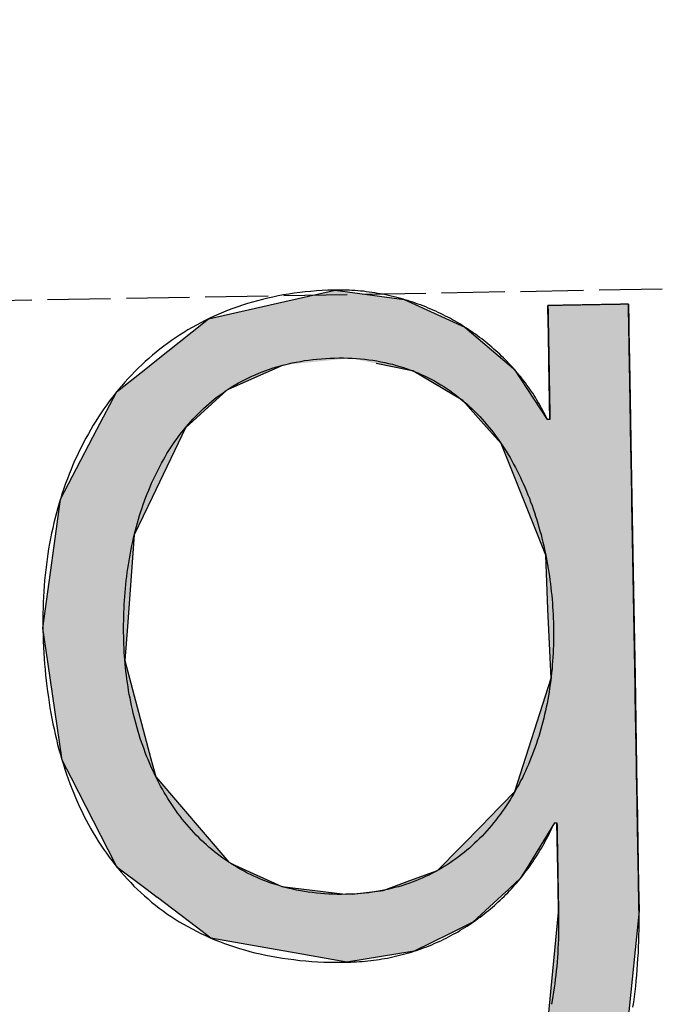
# Model space of a CAD drawing. Extents: x 1073 to 6773, y 5641 to 11966.
# Tile 26 of 58: x 3579 to 3629, y 8061 to 8139. Entities that reach past the tile are written whole.
import ezdxf

# ---------------------------------------------------------------- set-up
doc = ezdxf.new("R2010")
doc.units = 0
doc.linetypes.add('GEN3', pattern=[6.25, 5, -1.25])
doc.layers.get('0').update_dxf_attribs({"linetype": 'CONTINUOUS'})
doc.layers.add('3', color=6, linetype='GEN3')
doc.layers.add('LOGO', color=7, linetype='CONTINUOUS')

# ---------------------------------------------------------------- blocks, each defined once
blk = doc.blocks.new('*U30')
at = {"layer": 'LOGO', "color": 30, "linetype": 'CONTINUOUS'}
for p, q in [((70.736, 7.654), (71.316, 7.774)), ((71.316, 7.774), (72.103, 7.654)), ((69.862, 7.472), (70.736, 7.654)), ((72.103, 7.654), (72.485, 7.472)), ((73.747, 7.351), (73.747, 7.555)), ((74.669, 7.555), (74.669, 7.351)), ((69.672, 7.326), (69.862, 7.472)), ((72.485, 7.472), (72.791, 7.326)), ((69.239, 6.993), (69.672, 7.326)), ((72.791, 7.326), (73.169, 6.993)), ((73.747, 7.256), (73.747, 7.351)), ((74.669, 7.351), (74.669, 7.256)), ((73.747, 6.903), (73.747, 7.256)), ((74.669, 7.256), (74.669, 6.903)), ((69.153, 6.928), (69.239, 6.993)), ((73.169, 6.993), (73.244, 6.928)), ((68.806, 6.661), (69.153, 6.928)), ((70.704, 6.928), (70.07, 6.661)), ((72.161, 6.842), (71.772, 6.928)), ((73.244, 6.928), (73.342, 6.842)), ((73.747, 6.47), (73.747, 6.903)), ((74.669, 6.903), (74.669, 6.47)), ((72.187, 6.836), (72.161, 6.842)), ((72.754, 6.486), (72.187, 6.836)), ((73.342, 6.842), (73.346, 6.836)), ((73.346, 6.836), (73.568, 6.486)), ((68.562, 6.23), (68.792, 6.651)), ((68.792, 6.651), (68.806, 6.661)), ((70.058, 6.651), (69.574, 6.23)), ((70.07, 6.661), (70.058, 6.651)), ((72.956, 6.252), (72.754, 6.486)), ((73.568, 6.486), (73.717, 6.252)), ((73.747, 6.455), (73.747, 6.47)), ((73.747, 6.252), (73.747, 6.455)), ((74.669, 6.47), (74.669, 6.455)), ((74.669, 6.455), (74.669, 6.252)), ((68.131, 5.44), (68.562, 6.23)), ((69.574, 6.23), (69.18, 5.44)), ((73.185, 5.986), (72.956, 6.252)), ((74.669, 6.252), (74.669, 5.986)), ((73.672, 4.703), (73.185, 5.986)), ((74.669, 5.986), (74.669, 4.703)), ((68.065, 5.015), (68.131, 5.44)), ((69.18, 5.44), (68.969, 5.015)), ((67.904, 3.968), (68.065, 5.015)), ((68.969, 5.015), (68.872, 3.968)), ((73.687, 4.085), (73.672, 4.703)), ((74.669, 4.703), (74.669, 4.085)), ((73.708, 3.295), (73.687, 4.085)), ((74.669, 4.085), (74.669, 3.295)), ((67.954, 3.58), (67.904, 3.968)), ((68.872, 3.968), (68.836, 3.58)), ((68.098, 2.453), (67.954, 3.58)), ((68.836, 3.58), (69.115, 2.453)), ((73.273, 2.006), (73.708, 3.295)), ((74.669, 3.295), (74.669, 2.006)), ((68.2, 2.246), (68.098, 2.453)), ((69.115, 2.453), (69.167, 2.246)), ((68.688, 1.253), (68.2, 2.246)), ((69.167, 2.246), (69.986, 1.253)), ((72.961, 1.699), (73.273, 2.006)), ((74.669, 2.006), (74.669, 1.699)), ((72.901, 1.639), (72.961, 1.699)), ((74.669, 1.699), (74.669, 1.639)), ((72.369, 1.116), (72.901, 1.639)), ((73.717, 1.639), (73.384, 1.116)), ((73.747, 0.913), (73.747, 1.639)), ((74.669, 1.639), (74.669, 0.913)), ((68.704, 1.22), (68.688, 1.253)), ((69.986, 1.253), (70.054, 1.22)), ((69.029, 0.966), (68.704, 1.22)), ((70.054, 1.22), (70.586, 0.966)), ((72.054, 1.008), (72.369, 1.116)), ((73.384, 1.116), (73.315, 1.008)), ((69.159, 0.865), (69.029, 0.966)), ((70.586, 0.966), (71.308, 0.865)), ((71.39, 0.865), (71.744, 0.901)), ((71.744, 0.901), (72.054, 1.008)), ((73.195, 0.901), (73.154, 0.865)), ((73.315, 1.008), (73.195, 0.901)), ((73.747, 0.615), (73.747, 0.913)), ((74.669, 0.913), (74.669, 0.615)), ((69.16, 0.864), (69.159, 0.865)), ((69.602, 0.518), (69.16, 0.864)), ((73.153, 0.864), (72.764, 0.518)), ((73.154, 0.865), (73.153, 0.864)), ((73.606, -0.61), (73.747, 0.615)), ((74.669, 0.615), (74.522, -0.61)), ((69.764, 0.391), (69.602, 0.518)), ((72.764, 0.518), (72.494, 0.391)), ((70.739, 0.2), (69.764, 0.391)), ((72.494, 0.391), (72.088, 0.2)), ((71.316, 0.087), (70.739, 0.2)), ((72.088, 0.2), (71.316, 0.087)), ((73.462, -0.904), (73.606, -0.61)), ((74.522, -0.61), (74.486, -0.904)), ((68.409, -1.438), (68.183, -0.733)), ((69.105, -0.733), (69.393, -1.438)), ((73.168, -1.505), (73.462, -0.904)), ((74.486, -0.904), (74.186, -1.505)), ((68.516, -1.769), (68.409, -1.438)), ((69.393, -1.438), (69.755, -1.769)), ((72.422, -2.047), (73.168, -1.505)), ((74.186, -1.505), (73.915, -2.047)), ((68.652, -1.904), (68.516, -1.769)), ((69.755, -1.769), (69.903, -1.904)), ((68.992, -2.24), (68.652, -1.904)), ((69.903, -1.904), (71.316, -2.24)), ((71.316, -2.24), (72.412, -2.054)), ((72.412, -2.054), (72.422, -2.047)), ((73.904, -2.054), (73.636, -2.24)), ((73.915, -2.047), (73.904, -2.054)), ((69.233, -2.479), (68.992, -2.24)), ((73.636, -2.24), (73.295, -2.479)), ((69.922, -2.766), (69.233, -2.479)), ((73.295, -2.479), (72.881, -2.766)), ((70.208, -2.886), (69.922, -2.766)), ((72.881, -2.766), (72.131, -2.886)), ((71.316, -3.017), (70.208, -2.886)), ((72.131, -2.886), (71.316, -3.017))]:
    blk.add_line(p, q, dxfattribs=at)
at = {"layer": 'LOGO', "color": 30, "linetype": 'CONTINUOUS', "extrusion": (0, 0, -1)}
for points in [[(-71.316, 7.774), (-72.103, 7.654), (-70.736, 7.654)], [(-70.736, 7.654), (-72.485, 7.472), (-69.862, 7.472)], [(-70.736, 7.654), (-72.103, 7.654), (-72.485, 7.472)], [(-73.747, 7.555), (-74.669, 7.351), (-73.747, 7.351)], [(-73.747, 7.555), (-74.669, 7.555), (-74.669, 7.351)], [(-69.862, 7.472), (-72.791, 7.326), (-69.672, 7.326)], [(-69.862, 7.472), (-72.485, 7.472), (-72.791, 7.326)], [(-69.672, 7.326), (-73.169, 6.993), (-69.239, 6.993)], [(-69.672, 7.326), (-72.791, 7.326), (-73.169, 6.993)], [(-73.747, 7.351), (-74.669, 7.256), (-73.747, 7.256)], [(-73.747, 7.351), (-74.669, 7.351), (-74.669, 7.256)], [(-73.747, 7.256), (-74.669, 6.903), (-73.747, 6.903)], [(-73.747, 7.256), (-74.669, 7.256), (-74.669, 6.903)], [(-69.239, 6.993), (-70.704, 6.928), (-69.153, 6.928)], [(-69.239, 6.993), (-71.476, 6.993), (-70.704, 6.928)], [(-71.476, 6.993), (-73.244, 6.928), (-71.772, 6.928)], [(-71.476, 6.993), (-73.169, 6.993), (-73.244, 6.928)], [(-69.153, 6.928), (-70.07, 6.661), (-68.806, 6.661)], [(-69.153, 6.928), (-70.704, 6.928), (-70.07, 6.661)], [(-71.772, 6.928), (-73.342, 6.842), (-72.161, 6.842)], [(-71.772, 6.928), (-73.244, 6.928), (-73.342, 6.842)], [(-73.747, 6.903), (-74.669, 6.47), (-73.747, 6.47)], [(-73.747, 6.903), (-74.669, 6.903), (-74.669, 6.47)], [(-72.161, 6.842), (-73.346, 6.836), (-72.187, 6.836)], [(-72.161, 6.842), (-73.342, 6.842), (-73.346, 6.836)], [(-72.187, 6.836), (-73.568, 6.486), (-72.754, 6.486)], [(-72.187, 6.836), (-73.346, 6.836), (-73.568, 6.486)], [(-68.792, 6.651), (-69.574, 6.23), (-68.562, 6.23)], [(-68.806, 6.661), (-70.058, 6.651), (-68.792, 6.651)], [(-68.792, 6.651), (-70.058, 6.651), (-69.574, 6.23)], [(-68.806, 6.661), (-70.07, 6.661), (-70.058, 6.651)], [(-72.754, 6.486), (-73.717, 6.252), (-72.956, 6.252)], [(-72.754, 6.486), (-73.568, 6.486), (-73.717, 6.252)], [(-73.747, 6.47), (-74.669, 6.455), (-73.747, 6.455)], [(-73.747, 6.47), (-74.669, 6.47), (-74.669, 6.455)], [(-73.747, 6.455), (-74.669, 6.252), (-73.747, 6.252)], [(-73.747, 6.455), (-74.669, 6.455), (-74.669, 6.252)], [(-68.562, 6.23), (-69.18, 5.44), (-68.131, 5.44)], [(-68.562, 6.23), (-69.574, 6.23), (-69.18, 5.44)], [(-72.956, 6.252), (-74.669, 5.986), (-73.185, 5.986)], [(-72.956, 6.252), (-74.669, 6.252), (-74.669, 5.986)], [(-73.185, 5.986), (-74.669, 4.703), (-73.672, 4.703)], [(-73.185, 5.986), (-74.669, 5.986), (-74.669, 4.703)], [(-68.131, 5.44), (-68.969, 5.015), (-68.065, 5.015)], [(-68.131, 5.44), (-69.18, 5.44), (-68.969, 5.015)], [(-68.065, 5.015), (-68.872, 3.968), (-67.904, 3.968)], [(-68.065, 5.015), (-68.969, 5.015), (-68.872, 3.968)], [(-73.672, 4.703), (-74.669, 4.085), (-73.687, 4.085)], [(-73.672, 4.703), (-74.669, 4.703), (-74.669, 4.085)], [(-73.687, 4.085), (-74.669, 3.295), (-73.708, 3.295)], [(-73.687, 4.085), (-74.669, 4.085), (-74.669, 3.295)], [(-67.904, 3.968), (-68.836, 3.58), (-67.954, 3.58)], [(-67.904, 3.968), (-68.872, 3.968), (-68.836, 3.58)], [(-67.954, 3.58), (-69.115, 2.453), (-68.098, 2.453)], [(-67.954, 3.58), (-68.836, 3.58), (-69.115, 2.453)], [(-73.708, 3.295), (-74.669, 2.006), (-73.273, 2.006)], [(-73.708, 3.295), (-74.669, 3.295), (-74.669, 2.006)], [(-68.098, 2.453), (-69.167, 2.246), (-68.2, 2.246)], [(-68.098, 2.453), (-69.115, 2.453), (-69.167, 2.246)], [(-68.2, 2.246), (-69.986, 1.253), (-68.688, 1.253)], [(-68.2, 2.246), (-69.167, 2.246), (-69.986, 1.253)], [(-73.273, 2.006), (-74.669, 1.699), (-72.961, 1.699)], [(-73.273, 2.006), (-74.669, 2.006), (-74.669, 1.699)], [(-72.961, 1.699), (-74.669, 1.639), (-72.901, 1.639)], [(-72.961, 1.699), (-74.669, 1.699), (-74.669, 1.639)], [(-72.901, 1.639), (-73.384, 1.116), (-72.369, 1.116)], [(-72.901, 1.639), (-73.717, 1.639), (-73.384, 1.116)], [(-73.747, 1.639), (-74.669, 0.913), (-73.747, 0.913)], [(-73.747, 1.639), (-74.669, 1.639), (-74.669, 0.913)], [(-68.688, 1.253), (-70.054, 1.22), (-68.704, 1.22)], [(-68.688, 1.253), (-69.986, 1.253), (-70.054, 1.22)], [(-68.704, 1.22), (-70.586, 0.966), (-69.029, 0.966)], [(-68.704, 1.22), (-70.054, 1.22), (-70.586, 0.966)], [(-72.369, 1.116), (-73.315, 1.008), (-72.054, 1.008)], [(-72.369, 1.116), (-73.384, 1.116), (-73.315, 1.008)], [(-69.029, 0.966), (-71.308, 0.865), (-69.159, 0.865)], [(-69.029, 0.966), (-70.586, 0.966), (-71.308, 0.865)], [(-71.744, 0.901), (-73.154, 0.865), (-71.39, 0.865)], [(-72.054, 1.008), (-73.195, 0.901), (-71.744, 0.901)], [(-71.744, 0.901), (-73.195, 0.901), (-73.154, 0.865)], [(-72.054, 1.008), (-73.315, 1.008), (-73.195, 0.901)], [(-73.747, 0.913), (-74.669, 0.615), (-73.747, 0.615)], [(-73.747, 0.913), (-74.669, 0.913), (-74.669, 0.615)], [(-69.159, 0.865), (-71.316, 0.864), (-69.16, 0.864)], [(-69.159, 0.865), (-71.308, 0.865), (-71.316, 0.864)], [(-69.16, 0.864), (-72.764, 0.518), (-69.602, 0.518)], [(-69.16, 0.864), (-73.153, 0.864), (-72.764, 0.518)], [(-71.39, 0.865), (-73.153, 0.864), (-71.316, 0.864)], [(-71.39, 0.865), (-73.154, 0.865), (-73.153, 0.864)], [(-73.747, 0.615), (-74.522, -0.61), (-73.606, -0.61)], [(-73.747, 0.615), (-74.669, 0.615), (-74.522, -0.61)], [(-69.602, 0.518), (-72.494, 0.391), (-69.764, 0.391)], [(-69.602, 0.518), (-72.764, 0.518), (-72.494, 0.391)], [(-69.764, 0.391), (-72.088, 0.2), (-70.739, 0.2)], [(-69.764, 0.391), (-72.494, 0.391), (-72.088, 0.2)], [(-70.739, 0.2), (-72.088, 0.2), (-71.316, 0.087)], [(-73.606, -0.61), (-74.486, -0.904), (-73.462, -0.904)], [(-73.606, -0.61), (-74.522, -0.61), (-74.486, -0.904)], [(-68.183, -0.733), (-69.393, -1.438), (-68.409, -1.438)], [(-68.183, -0.733), (-69.105, -0.733), (-69.393, -1.438)], [(-73.462, -0.904), (-74.186, -1.505), (-73.168, -1.505)], [(-73.462, -0.904), (-74.486, -0.904), (-74.186, -1.505)], [(-68.409, -1.438), (-69.755, -1.769), (-68.516, -1.769)], [(-68.409, -1.438), (-69.393, -1.438), (-69.755, -1.769)], [(-73.168, -1.505), (-73.915, -2.047), (-72.422, -2.047)], [(-73.168, -1.505), (-74.186, -1.505), (-73.915, -2.047)], [(-68.516, -1.769), (-69.903, -1.904), (-68.652, -1.904)], [(-68.516, -1.769), (-69.755, -1.769), (-69.903, -1.904)], [(-68.652, -1.904), (-71.316, -2.24), (-68.992, -2.24)], [(-68.652, -1.904), (-69.903, -1.904), (-71.316, -2.24)], [(-72.412, -2.054), (-73.636, -2.24), (-71.316, -2.24)], [(-72.422, -2.047), (-73.904, -2.054), (-72.412, -2.054)], [(-72.412, -2.054), (-73.904, -2.054), (-73.636, -2.24)], [(-72.422, -2.047), (-73.915, -2.047), (-73.904, -2.054)], [(-68.992, -2.24), (-73.295, -2.479), (-69.233, -2.479)], [(-68.992, -2.24), (-73.636, -2.24), (-73.295, -2.479)], [(-69.233, -2.479), (-72.881, -2.766), (-69.922, -2.766)], [(-69.233, -2.479), (-73.295, -2.479), (-72.881, -2.766)], [(-69.922, -2.766), (-72.131, -2.886), (-70.208, -2.886)], [(-69.922, -2.766), (-72.881, -2.766), (-72.131, -2.886)], [(-70.208, -2.886), (-72.131, -2.886), (-71.316, -3.017)]]:
    blk.add_solid(points, dxfattribs=at)
blk = doc.blocks.new('KLAUS')
at = {"layer": 'LOGO'}
for points in [[(74.668, 7.555, 0), (74.668, 7.555, 0), (74.667, 7.555, 0), (74.666, 7.555, 0), (74.664, 7.555, 0), (74.662, 7.555, 0), (74.659, 7.555, 0), (74.655, 7.555, 0), (74.651, 7.555, 0), (74.647, 7.555, 0), (74.642, 7.555, 0), (74.636, 7.555, 0), (74.63, 7.555, 0), (74.624, 7.555, 0), (74.617, 7.555, 0), (74.61, 7.555, 0), (74.603, 7.555, 0), (74.595, 7.555, 0), (74.587, 7.555, 0), (74.578, 7.555, 0), (74.569, 7.555, 0), (74.559, 7.555, 0), (74.55, 7.555, 0), (74.54, 7.555, 0), (74.529, 7.555, 0), (74.519, 7.555, 0), (74.508, 7.555, 0), (74.497, 7.555, 0), (74.486, 7.555, 0), (74.474, 7.555, 0), (74.462, 7.555, 0), (74.45, 7.555, 0), (74.438, 7.555, 0), (74.425, 7.555, 0), (74.412, 7.555, 0), (74.399, 7.555, 0), (74.386, 7.555, 0), (74.373, 7.555, 0), (74.36, 7.555, 0), (74.346, 7.555, 0), (74.333, 7.555, 0), (74.319, 7.555, 0), (74.305, 7.555, 0), (74.291, 7.555, 0), (74.278, 7.555, 0), (74.263, 7.555, 0), (74.249, 7.555, 0), (74.235, 7.555, 0), (74.221, 7.555, 0), (74.207, 7.555, 0), (74.193, 7.555, 0), (74.179, 7.555, 0), (74.165, 7.555, 0), (74.151, 7.555, 0), (74.137, 7.555, 0), (74.123, 7.555, 0), (74.109, 7.555, 0), (74.095, 7.555, 0), (74.082, 7.555, 0), (74.068, 7.555, 0), (74.054, 7.555, 0), (74.041, 7.555, 0), (74.028, 7.555, 0), (74.015, 7.555, 0), (74.002, 7.555, 0), (73.989, 7.555, 0), (73.977, 7.555, 0), (73.965, 7.555, 0), (73.952, 7.555, 0), (73.941, 7.555, 0), (73.929, 7.555, 0), (73.918, 7.555, 0), (73.906, 7.555, 0), (73.895, 7.555, 0), (73.885, 7.555, 0), (73.875, 7.555, 0), (73.865, 7.555, 0), (73.855, 7.555, 0), (73.846, 7.555, 0), (73.837, 7.555, 0), (73.828, 7.555, 0), (73.82, 7.555, 0), (73.812, 7.555, 0), (73.804, 7.555, 0), (73.797, 7.555, 0), (73.791, 7.555, 0), (73.784, 7.555, 0), (73.778, 7.555, 0), (73.773, 7.555, 0), (73.768, 7.555, 0), (73.764, 7.555, 0), (73.76, 7.555, 0), (73.756, 7.555, 0), (73.753, 7.555, 0), (73.751, 7.555, 0), (73.749, 7.555, 0), (73.748, 7.555, 0), (73.747, 7.555, 0), (73.747, 7.555, 0), (73.747, 7.554, 0), (73.747, 7.553, 0), (73.747, 7.551, 0), (73.747, 7.548, 0), (73.747, 7.545, 0), (73.747, 7.54, 0), (73.747, 7.535, 0), (73.747, 7.53, 0), (73.747, 7.523, 0), (73.747, 7.516, 0), (73.747, 7.509, 0), (73.747, 7.5, 0), (73.747, 7.491, 0), (73.747, 7.482, 0), (73.747, 7.472, 0), (73.747, 7.461, 0), (73.747, 7.45, 0), (73.747, 7.438, 0), (73.747, 7.426, 0), (73.747, 7.413, 0), (73.747, 7.4, 0), (73.747, 7.386, 0), (73.747, 7.372, 0), (73.747, 7.357, 0), (73.747, 7.342, 0), (73.747, 7.327, 0), (73.747, 7.311, 0), (73.747, 7.295, 0), (73.747, 7.279, 0), (73.747, 7.262, 0), (73.747, 7.245, 0), (73.747, 7.227, 0), (73.747, 7.209, 0), (73.747, 7.191, 0), (73.747, 7.173, 0), (73.747, 7.155, 0), (73.747, 7.136, 0), (73.747, 7.117, 0), (73.747, 7.098, 0), (73.747, 7.079, 0), (73.747, 7.06, 0), (73.747, 7.04, 0), (73.747, 7.02, 0), (73.747, 7.001, 0), (73.747, 6.981, 0), (73.747, 6.961, 0), (73.747, 6.941, 0), (73.747, 6.921, 0), (73.747, 6.901, 0), (73.747, 6.881, 0), (73.747, 6.861, 0), (73.747, 6.842, 0), (73.747, 6.822, 0), (73.747, 6.802, 0), (73.747, 6.782, 0), (73.747, 6.763, 0), (73.747, 6.743, 0), (73.747, 6.724, 0), (73.747, 6.705, 0), (73.747, 6.686, 0), (73.747, 6.667, 0), (73.747, 6.648, 0), (73.747, 6.63, 0), (73.747, 6.612, 0), (73.747, 6.594, 0), (73.747, 6.576, 0), (73.747, 6.559, 0), (73.747, 6.541, 0), (73.747, 6.525, 0), (73.747, 6.508, 0), (73.747, 6.492, 0), (73.747, 6.477, 0), (73.747, 6.461, 0), (73.747, 6.446, 0), (73.747, 6.432, 0), (73.747, 6.418, 0), (73.747, 6.404, 0), (73.747, 6.391, 0), (73.747, 6.378, 0), (73.747, 6.366, 0), (73.747, 6.354, 0), (73.747, 6.343, 0), (73.747, 6.333, 0), (73.747, 6.323, 0), (73.747, 6.313, 0), (73.747, 6.305, 0), (73.747, 6.296, 0), (73.747, 6.289, 0), (73.747, 6.282, 0), (73.747, 6.276, 0), (73.747, 6.27, 0), (73.747, 6.265, 0), (73.747, 6.261, 0), (73.747, 6.258, 0), (73.747, 6.255, 0), (73.747, 6.253, 0), (73.747, 6.252, 0), (73.747, 6.252, 0), (73.747, 6.252, 0), (73.747, 6.252, 0), (73.746, 6.252, 0), (73.746, 6.252, 0), (73.746, 6.252, 0), (73.746, 6.252, 0), (73.746, 6.252, 0), (73.746, 6.252, 0), (73.746, 6.252, 0), (73.746, 6.252, 0), (73.746, 6.252, 0), (73.745, 6.252, 0), (73.745, 6.252, 0), (73.745, 6.252, 0), (73.745, 6.252, 0), (73.744, 6.252, 0), (73.744, 6.252, 0), (73.744, 6.252, 0), (73.744, 6.252, 0), (73.743, 6.252, 0), (73.743, 6.252, 0), (73.743, 6.252, 0), (73.742, 6.252, 0), (73.742, 6.252, 0), (73.742, 6.252, 0), (73.741, 6.252, 0), (73.741, 6.252, 0), (73.741, 6.252, 0), (73.74, 6.252, 0), (73.74, 6.252, 0), (73.74, 6.252, 0), (73.739, 6.252, 0), (73.739, 6.252, 0), (73.738, 6.252, 0), (73.738, 6.252, 0), (73.737, 6.252, 0), (73.737, 6.252, 0), (73.737, 6.252, 0), (73.736, 6.252, 0), (73.736, 6.252, 0), (73.735, 6.252, 0), (73.735, 6.252, 0), (73.734, 6.252, 0), (73.734, 6.252, 0), (73.734, 6.252, 0), (73.733, 6.252, 0), (73.733, 6.252, 0), (73.732, 6.252, 0), (73.732, 6.252, 0), (73.731, 6.252, 0), (73.731, 6.252, 0), (73.73, 6.252, 0), (73.73, 6.252, 0), (73.729, 6.252, 0), (73.729, 6.252, 0), (73.729, 6.252, 0), (73.728, 6.252, 0), (73.728, 6.252, 0), (73.727, 6.252, 0), (73.727, 6.252, 0), (73.726, 6.252, 0), (73.726, 6.252, 0), (73.725, 6.252, 0), (73.725, 6.252, 0), (73.725, 6.252, 0), (73.724, 6.252, 0), (73.724, 6.252, 0), (73.724, 6.252, 0), (73.723, 6.252, 0), (73.723, 6.252, 0), (73.722, 6.252, 0), (73.722, 6.252, 0), (73.722, 6.252, 0), (73.721, 6.252, 0), (73.721, 6.252, 0), (73.721, 6.252, 0), (73.72, 6.252, 0), (73.72, 6.252, 0), (73.72, 6.252, 0), (73.719, 6.252, 0), (73.719, 6.252, 0), (73.719, 6.252, 0), (73.719, 6.252, 0), (73.719, 6.252, 0), (73.718, 6.252, 0), (73.718, 6.252, 0), (73.718, 6.252, 0), (73.718, 6.252, 0), (73.718, 6.252, 0), (73.718, 6.252, 0), (73.717, 6.252, 0), (73.717, 6.252, 0), (73.717, 6.252, 0), (73.717, 6.252, 0), (73.717, 6.252, 0), (73.717, 6.252, 0), (73.717, 6.252, 0), (73.715, 6.257, 0), (73.703, 6.282, 0), (73.692, 6.307, 0), (73.679, 6.333, 0), (73.667, 6.358, 0), (73.654, 6.383, 0), (73.641, 6.408, 0), (73.627, 6.433, 0), (73.614, 6.458, 0), (73.599, 6.482, 0), (73.585, 6.507, 0), (73.57, 6.531, 0), (73.555, 6.555, 0), (73.539, 6.58, 0), (73.523, 6.604, 0), (73.507, 6.627, 0), (73.491, 6.651, 0), (73.474, 6.675, 0), (73.457, 6.698, 0), (73.439, 6.721, 0), (73.421, 6.744, 0), (73.403, 6.767, 0), (73.385, 6.79, 0), (73.367, 6.813, 0), (73.347, 6.835, 0), (73.328, 6.857, 0), (73.309, 6.879, 0), (73.289, 6.901, 0), (73.269, 6.923, 0), (73.249, 6.944, 0), (73.228, 6.966, 0), (73.207, 6.987, 0), (73.186, 7.008, 0), (73.164, 7.029, 0), (73.142, 7.049, 0), (73.12, 7.069, 0), (73.098, 7.089, 0), (73.076, 7.109, 0), (73.053, 7.129, 0), (73.03, 7.148, 0), (73.006, 7.168, 0), (72.983, 7.187, 0), (72.959, 7.205, 0), (72.935, 7.224, 0), (72.911, 7.242, 0), (72.886, 7.26, 0), (72.861, 7.278, 0), (72.836, 7.295, 0), (72.811, 7.313, 0), (72.785, 7.33, 0), (72.76, 7.346, 0), (72.734, 7.363, 0), (72.708, 7.379, 0), (72.681, 7.395, 0), (72.654, 7.411, 0), (72.628, 7.426, 0), (72.601, 7.441, 0), (72.573, 7.456, 0), (72.546, 7.471, 0), (72.518, 7.485, 0), (72.49, 7.499, 0), (72.462, 7.512, 0), (72.434, 7.526, 0), (72.406, 7.539, 0), (72.377, 7.551, 0), (72.348, 7.564, 0), (72.319, 7.576, 0), (72.29, 7.588, 0), (72.26, 7.599, 0), (72.231, 7.61, 0), (72.201, 7.621, 0), (72.171, 7.631, 0), (72.141, 7.642, 0), (72.111, 7.651, 0), (72.081, 7.661, 0), (72.05, 7.67, 0), (72.019, 7.679, 0), (71.988, 7.687, 0), (71.957, 7.695, 0), (71.926, 7.703, 0), (71.895, 7.71, 0), (71.863, 7.717, 0), (71.831, 7.723, 0), (71.8, 7.729, 0), (71.768, 7.735, 0), (71.736, 7.741, 0), (71.703, 7.746, 0), (71.671, 7.75, 0), (71.639, 7.755, 0), (71.606, 7.758, 0), (71.573, 7.762, 0), (71.54, 7.765, 0), (71.507, 7.767, 0), (71.474, 7.77, 0), (71.441, 7.771, 0), (71.408, 7.773, 0), (71.374, 7.774, 0), (71.341, 7.774, 0), (71.299, 7.774, 0), (71.233, 7.774, 0), (71.167, 7.772, 0), (71.102, 7.769, 0), (71.037, 7.765, 0), (70.973, 7.76, 0), (70.91, 7.754, 0), (70.847, 7.747, 0), (70.785, 7.739, 0), (70.723, 7.729, 0), (70.662, 7.719, 0), (70.602, 7.708, 0), (70.542, 7.696, 0), (70.483, 7.683, 0), (70.425, 7.669, 0), (70.367, 7.654, 0), (70.31, 7.638, 0), (70.253, 7.621, 0), (70.197, 7.603, 0), (70.142, 7.585, 0), (70.087, 7.565, 0), (70.033, 7.545, 0), (69.98, 7.523, 0), (69.927, 7.501, 0), (69.875, 7.478, 0), (69.823, 7.454, 0), (69.772, 7.429, 0), (69.722, 7.403, 0), (69.672, 7.376, 0), (69.623, 7.349, 0), (69.575, 7.321, 0), (69.527, 7.291, 0), (69.48, 7.262, 0), (69.434, 7.231, 0), (69.388, 7.199, 0), (69.343, 7.167, 0), (69.299, 7.134, 0), (69.255, 7.1, 0), (69.212, 7.066, 0), (69.169, 7.031, 0), (69.128, 6.995, 0), (69.087, 6.958, 0), (69.046, 6.92, 0), (69.006, 6.882, 0), (68.967, 6.843, 0), (68.929, 6.804, 0), (68.891, 6.763, 0), (68.854, 6.723, 0), (68.818, 6.681, 0), (68.782, 6.639, 0), (68.747, 6.596, 0), (68.713, 6.552, 0), (68.679, 6.508, 0), (68.646, 6.463, 0), (68.614, 6.418, 0), (68.582, 6.372, 0), (68.551, 6.325, 0), (68.521, 6.278, 0), (68.492, 6.231, 0), (68.463, 6.182, 0), (68.435, 6.133, 0), (68.407, 6.084, 0), (68.381, 6.034, 0), (68.355, 5.983, 0), (68.33, 5.932, 0), (68.305, 5.881, 0), (68.281, 5.829, 0), (68.258, 5.776, 0), (68.236, 5.723, 0), (68.214, 5.67, 0), (68.193, 5.616, 0), (68.173, 5.561, 0), (68.153, 5.506, 0), (68.134, 5.451, 0), (68.116, 5.395, 0), (68.099, 5.339, 0), (68.082, 5.282, 0), (68.066, 5.225, 0), (68.051, 5.168, 0), (68.037, 5.11, 0), (68.023, 5.052, 0), (68.01, 4.993, 0), (67.998, 4.934, 0), (67.986, 4.875, 0), (67.976, 4.815, 0), (67.966, 4.755, 0), (67.957, 4.695, 0), (67.948, 4.634, 0), (67.94, 4.573, 0), (67.933, 4.512, 0), (67.927, 4.45, 0), (67.921, 4.388, 0), (67.917, 4.326, 0), (67.913, 4.264, 0), (67.91, 4.201, 0), (67.907, 4.138, 0), (67.906, 4.075, 0), (67.905, 4.011, 0), (67.904, 3.947, 0), (67.905, 3.881, 0), (67.906, 3.816, 0), (67.908, 3.751, 0), (67.91, 3.686, 0), (67.913, 3.621, 0), (67.917, 3.557, 0), (67.921, 3.493, 0), (67.926, 3.43, 0), (67.932, 3.366, 0), (67.938, 3.303, 0), (67.945, 3.241, 0), (67.953, 3.179, 0), (67.961, 3.117, 0), (67.969, 3.055, 0), (67.979, 2.994, 0), (67.989, 2.933, 0), (68, 2.873, 0), (68.012, 2.813, 0), (68.024, 2.754, 0), (68.037, 2.695, 0), (68.05, 2.636, 0), (68.064, 2.578, 0), (68.079, 2.52, 0), (68.095, 2.463, 0), (68.111, 2.406, 0), (68.128, 2.35, 0), (68.146, 2.294, 0), (68.164, 2.239, 0), (68.183, 2.184, 0), (68.203, 2.13, 0), (68.224, 2.076, 0), (68.245, 2.023, 0), (68.267, 1.97, 0), (68.289, 1.918, 0), (68.313, 1.866, 0), (68.337, 1.815, 0), (68.361, 1.764, 0), (68.387, 1.715, 0), (68.413, 1.665, 0), (68.44, 1.616, 0), (68.468, 1.568, 0), (68.496, 1.521, 0), (68.525, 1.474, 0), (68.555, 1.427, 0), (68.586, 1.382, 0), (68.617, 1.337, 0), (68.649, 1.292, 0), (68.682, 1.249, 0), (68.716, 1.206, 0), (68.75, 1.163, 0), (68.785, 1.122, 0), (68.821, 1.081, 0), (68.858, 1.04, 0), (68.895, 1.001, 0), (68.934, 0.962, 0), (68.973, 0.924, 0), (69.012, 0.886, 0), (69.053, 0.85, 0), (69.094, 0.814, 0), (69.136, 0.779, 0), (69.179, 0.744, 0), (69.223, 0.711, 0), (69.267, 0.678, 0), (69.313, 0.646, 0), (69.359, 0.614, 0), (69.406, 0.584, 0), (69.453, 0.554, 0), (69.502, 0.526, 0), (69.551, 0.498, 0), (69.601, 0.471, 0), (69.652, 0.444, 0), (69.704, 0.419, 0), (69.756, 0.394, 0), (69.809, 0.371, 0), (69.864, 0.348, 0), (69.919, 0.326, 0), (69.975, 0.305, 0), (70.031, 0.285, 0), (70.089, 0.266, 0), (70.147, 0.248, 0), (70.206, 0.23, 0), (70.266, 0.214, 0), (70.327, 0.199, 0), (70.389, 0.184, 0), (70.451, 0.171, 0), (70.515, 0.158, 0), (70.579, 0.147, 0), (70.644, 0.136, 0), (70.71, 0.127, 0), (70.777, 0.118, 0), (70.845, 0.111, 0), (70.913, 0.104, 0), (70.983, 0.099, 0), (71.053, 0.094, 0), (71.124, 0.091, 0), (71.197, 0.089, 0), (71.27, 0.088, 0), (71.328, 0.087, 0), (71.361, 0.088, 0), (71.394, 0.089, 0), (71.427, 0.09, 0), (71.46, 0.091, 0), (71.492, 0.093, 0), (71.525, 0.095, 0), (71.557, 0.098, 0), (71.589, 0.101, 0), (71.621, 0.104, 0), (71.653, 0.108, 0), (71.685, 0.112, 0), (71.717, 0.117, 0), (71.748, 0.122, 0), (71.78, 0.127, 0), (71.811, 0.133, 0), (71.842, 0.139, 0), (71.873, 0.145, 0), (71.904, 0.152, 0), (71.934, 0.159, 0), (71.965, 0.166, 0), (71.995, 0.174, 0), (72.025, 0.182, 0), (72.055, 0.19, 0), (72.085, 0.199, 0), (72.115, 0.208, 0), (72.144, 0.218, 0), (72.174, 0.228, 0), (72.203, 0.238, 0), (72.232, 0.248, 0), (72.261, 0.259, 0), (72.29, 0.27, 0), (72.318, 0.282, 0), (72.346, 0.293, 0), (72.374, 0.306, 0), (72.402, 0.318, 0), (72.43, 0.331, 0), (72.458, 0.344, 0), (72.485, 0.357, 0), (72.512, 0.371, 0), (72.539, 0.385, 0), (72.566, 0.399, 0), (72.593, 0.414, 0), (72.619, 0.429, 0), (72.646, 0.444, 0), (72.672, 0.459, 0), (72.698, 0.475, 0), (72.723, 0.491, 0), (72.749, 0.508, 0), (72.774, 0.524, 0), (72.799, 0.541, 0), (72.824, 0.559, 0), (72.848, 0.576, 0), (72.873, 0.594, 0), (72.897, 0.612, 0), (72.921, 0.63, 0), (72.945, 0.649, 0), (72.968, 0.668, 0), (72.992, 0.687, 0), (73.015, 0.707, 0), (73.037, 0.726, 0), (73.06, 0.746, 0), (73.083, 0.767, 0), (73.105, 0.787, 0), (73.127, 0.808, 0), (73.148, 0.829, 0), (73.17, 0.85, 0), (73.191, 0.872, 0), (73.212, 0.894, 0), (73.233, 0.916, 0), (73.254, 0.938, 0), (73.274, 0.96, 0), (73.294, 0.983, 0), (73.314, 1.006, 0), (73.333, 1.029, 0), (73.352, 1.053, 0), (73.371, 1.076, 0), (73.39, 1.1, 0), (73.409, 1.124, 0), (73.427, 1.149, 0), (73.445, 1.173, 0), (73.463, 1.198, 0), (73.48, 1.223, 0), (73.498, 1.249, 0), (73.514, 1.274, 0), (73.531, 1.3, 0), (73.547, 1.326, 0), (73.564, 1.352, 0), (73.579, 1.378, 0), (73.595, 1.404, 0), (73.61, 1.431, 0), (73.625, 1.458, 0), (73.64, 1.485, 0), (73.655, 1.512, 0), (73.669, 1.54, 0), (73.683, 1.568, 0), (73.696, 1.596, 0), (73.71, 1.624, 0), (73.717, 1.639, 0), (73.717, 1.639, 0), (73.717, 1.639, 0), (73.717, 1.639, 0), (73.717, 1.639, 0), (73.717, 1.639, 0), (73.717, 1.639, 0), (73.718, 1.639, 0), (73.718, 1.639, 0), (73.718, 1.639, 0), (73.718, 1.639, 0), (73.718, 1.639, 0), (73.718, 1.639, 0), (73.719, 1.639, 0), (73.719, 1.639, 0), (73.719, 1.639, 0), (73.719, 1.639, 0), (73.719, 1.639, 0), (73.72, 1.639, 0), (73.72, 1.639, 0), (73.72, 1.639, 0), (73.721, 1.639, 0), (73.721, 1.639, 0), (73.721, 1.639, 0), (73.722, 1.639, 0), (73.722, 1.639, 0), (73.722, 1.639, 0), (73.723, 1.639, 0), (73.723, 1.639, 0), (73.723, 1.639, 0), (73.724, 1.639, 0), (73.724, 1.639, 0), (73.725, 1.639, 0), (73.725, 1.639, 0), (73.725, 1.639, 0), (73.726, 1.639, 0), (73.726, 1.639, 0), (73.727, 1.639, 0), (73.727, 1.639, 0), (73.728, 1.639, 0), (73.728, 1.639, 0), (73.728, 1.639, 0), (73.729, 1.639, 0), (73.729, 1.639, 0), (73.73, 1.639, 0), (73.73, 1.639, 0), (73.731, 1.639, 0), (73.731, 1.639, 0), (73.731, 1.639, 0), (73.732, 1.639, 0), (73.732, 1.639, 0), (73.733, 1.639, 0), (73.733, 1.639, 0), (73.734, 1.639, 0), (73.734, 1.639, 0), (73.735, 1.639, 0), (73.735, 1.639, 0), (73.736, 1.639, 0), (73.736, 1.639, 0), (73.737, 1.639, 0), (73.737, 1.639, 0), (73.737, 1.639, 0), (73.738, 1.639, 0), (73.738, 1.639, 0), (73.739, 1.639, 0), (73.739, 1.639, 0), (73.739, 1.639, 0), (73.74, 1.639, 0), (73.74, 1.639, 0), (73.74, 1.639, 0), (73.741, 1.639, 0), (73.741, 1.639, 0), (73.742, 1.639, 0), (73.742, 1.639, 0), (73.742, 1.639, 0), (73.743, 1.639, 0), (73.743, 1.639, 0), (73.743, 1.639, 0), (73.743, 1.639, 0), (73.744, 1.639, 0), (73.744, 1.639, 0), (73.744, 1.639, 0), (73.745, 1.639, 0), (73.745, 1.639, 0), (73.745, 1.639, 0), (73.745, 1.639, 0), (73.746, 1.639, 0), (73.746, 1.639, 0), (73.746, 1.639, 0), (73.746, 1.639, 0), (73.746, 1.639, 0), (73.746, 1.639, 0), (73.746, 1.639, 0), (73.746, 1.639, 0), (73.746, 1.639, 0), (73.746, 1.639, 0), (73.747, 1.639, 0), (73.747, 1.639, 0), (73.747, 1.639, 0), (73.747, 1.639, 0), (73.747, 1.637, 0), (73.747, 1.636, 0), (73.747, 1.633, 0), (73.747, 1.63, 0), (73.747, 1.626, 0), (73.747, 1.622, 0), (73.747, 1.618, 0), (73.747, 1.612, 0), (73.747, 1.607, 0), (73.747, 1.6, 0), (73.747, 1.594, 0), (73.747, 1.586, 0), (73.747, 1.579, 0), (73.747, 1.571, 0), (73.747, 1.562, 0), (73.747, 1.553, 0), (73.747, 1.544, 0), (73.747, 1.534, 0), (73.747, 1.524, 0), (73.747, 1.513, 0), (73.747, 1.502, 0), (73.747, 1.491, 0), (73.747, 1.479, 0), (73.747, 1.467, 0), (73.747, 1.455, 0), (73.747, 1.442, 0), (73.747, 1.43, 0), (73.747, 1.416, 0), (73.747, 1.403, 0), (73.747, 1.39, 0), (73.747, 1.376, 0), (73.747, 1.362, 0), (73.747, 1.347, 0), (73.747, 1.333, 0), (73.747, 1.318, 0), (73.747, 1.304, 0), (73.747, 1.289, 0), (73.747, 1.274, 0), (73.747, 1.259, 0), (73.747, 1.243, 0), (73.747, 1.228, 0), (73.747, 1.212, 0), (73.747, 1.197, 0), (73.747, 1.181, 0), (73.747, 1.166, 0), (73.747, 1.15, 0), (73.747, 1.134, 0), (73.747, 1.119, 0), (73.747, 1.103, 0), (73.747, 1.087, 0), (73.747, 1.072, 0), (73.747, 1.056, 0), (73.747, 1.041, 0), (73.747, 1.025, 0), (73.747, 1.01, 0), (73.747, 0.994, 0), (73.747, 0.979, 0), (73.747, 0.964, 0), (73.747, 0.949, 0), (73.747, 0.935, 0), (73.747, 0.92, 0), (73.747, 0.906, 0), (73.747, 0.891, 0), (73.747, 0.877, 0), (73.747, 0.864, 0), (73.747, 0.85, 0), (73.747, 0.837, 0), (73.747, 0.824, 0), (73.747, 0.811, 0), (73.747, 0.798, 0), (73.747, 0.786, 0), (73.747, 0.774, 0), (73.747, 0.763, 0), (73.747, 0.751, 0), (73.747, 0.74, 0), (73.747, 0.73, 0), (73.747, 0.72, 0), (73.747, 0.71, 0), (73.747, 0.7, 0), (73.747, 0.691, 0), (73.747, 0.683, 0), (73.747, 0.675, 0), (73.747, 0.667, 0), (73.747, 0.66, 0), (73.747, 0.653, 0), (73.747, 0.647, 0), (73.747, 0.641, 0), (73.747, 0.636, 0), (73.747, 0.631, 0), (73.747, 0.627, 0), (73.747, 0.624, 0), (73.747, 0.621, 0), (73.747, 0.618, 0), (73.747, 0.616, 0), (73.747, 0.615, 0), (73.747, 0.615, 0), (73.746, 0.583, 0), (73.746, 0.527, 0), (73.745, 0.471, 0), (73.744, 0.417, 0), (73.742, 0.362, 0), (73.74, 0.308, 0), (73.737, 0.255, 0), (73.733, 0.202, 0), (73.73, 0.15, 0), (73.725, 0.098, 0), (73.721, 0.047, 0), (73.716, -0.004, 0), (73.71, -0.054, 0), (73.704, -0.103, 0), (73.697, -0.152, 0), (73.69, -0.201, 0), (73.683, -0.249, 0), (73.675, -0.296, 0), (73.666, -0.343, 0), (73.657, -0.39, 0), (73.648, -0.435, 0)], [(74.579, -0.485, 0), (74.589, -0.426, 0), (74.598, -0.365, 0), (74.607, -0.305, 0), (74.615, -0.243, 0), (74.623, -0.182, 0), (74.63, -0.119, 0), (74.636, -0.056, 0), (74.642, 0.008, 0), (74.647, 0.072, 0), (74.652, 0.137, 0), (74.656, 0.202, 0), (74.659, 0.268, 0), (74.662, 0.334, 0), (74.665, 0.401, 0), (74.666, 0.469, 0), (74.668, 0.537, 0), (74.668, 0.606, 0), (74.668, 0.616, 0), (74.668, 0.622, 0), (74.668, 0.632, 0), (74.668, 0.646, 0), (74.668, 0.664, 0), (74.668, 0.686, 0), (74.668, 0.712, 0), (74.668, 0.742, 0), (74.668, 0.775, 0), (74.668, 0.812, 0), (74.668, 0.852, 0), (74.668, 0.896, 0), (74.668, 0.943, 0), (74.668, 0.993, 0), (74.668, 1.046, 0), (74.668, 1.102, 0), (74.668, 1.162, 0), (74.668, 1.224, 0), (74.668, 1.288, 0), (74.668, 1.356, 0), (74.668, 1.426, 0), (74.668, 1.499, 0), (74.668, 1.573, 0), (74.668, 1.651, 0), (74.668, 1.73, 0), (74.668, 1.812, 0), (74.668, 1.895, 0), (74.668, 1.981, 0), (74.668, 2.069, 0), (74.668, 2.158, 0), (74.668, 2.249, 0), (74.668, 2.341, 0), (74.668, 2.436, 0), (74.668, 2.531, 0), (74.668, 2.628, 0), (74.668, 2.726, 0), (74.668, 2.825, 0), (74.668, 2.926, 0), (74.668, 3.027, 0), (74.668, 3.129, 0), (74.668, 3.232, 0), (74.668, 3.336, 0), (74.668, 3.44, 0), (74.668, 3.545, 0), (74.668, 3.65, 0), (74.668, 3.756, 0), (74.668, 3.862, 0), (74.668, 3.968, 0), (74.668, 4.075, 0), (74.668, 4.181, 0), (74.668, 4.287, 0), (74.668, 4.393, 0), (74.668, 4.499, 0), (74.668, 4.604, 0), (74.668, 4.709, 0), (74.668, 4.814, 0), (74.668, 4.918, 0), (74.668, 5.021, 0), (74.668, 5.123, 0), (74.668, 5.225, 0), (74.668, 5.325, 0), (74.668, 5.425, 0), (74.668, 5.523, 0), (74.668, 5.62, 0), (74.668, 5.716, 0), (74.668, 5.81, 0), (74.668, 5.903, 0), (74.668, 5.994, 0), (74.668, 6.084, 0), (74.668, 6.172, 0), (74.668, 6.258, 0), (74.668, 6.342, 0), (74.668, 6.424, 0), (74.668, 6.504, 0), (74.668, 6.581, 0), (74.668, 6.657, 0), (74.668, 6.73, 0), (74.668, 6.8, 0), (74.668, 6.868, 0), (74.668, 6.934, 0), (74.668, 6.996, 0), (74.668, 7.056, 0), (74.668, 7.113, 0), (74.668, 7.166, 0), (74.668, 7.217, 0), (74.668, 7.265, 0), (74.668, 7.309, 0), (74.668, 7.35, 0), (74.668, 7.387, 0), (74.668, 7.421, 0), (74.668, 7.452, 0), (74.668, 7.478, 0), (74.668, 7.501, 0), (74.668, 7.52, 0), (74.668, 7.535, 0), (74.668, 7.546, 0), (74.668, 7.552, 0), (74.668, 7.555, 0), (74.668, 7.555, 0), (74.668, 7.555, 0), (74.668, 7.555, 0), (74.668, 7.555, 0), (74.668, 7.555, 0), (74.668, 7.555, 0), (74.668, 7.555, 0), (74.668, 7.555, 0), (74.668, 7.555, 0), (74.668, 7.555, 0), (74.668, 7.555, 0), (74.668, 7.555, 0), (74.668, 7.555, 0), (74.668, 7.555, 0), (74.668, 7.555, 0), (74.668, 7.555, 0), (74.668, 7.555, 0), (74.668, 7.555, 0), (74.668, 7.555, 0), (74.668, 7.555, 0), (74.668, 7.555, 0), (74.668, 7.555, 0), (74.668, 7.555, 0), (74.668, 7.555, 0), (74.668, 7.555, 0), (74.668, 7.555, 0), (74.668, 7.555, 0), (74.668, 7.555, 0), (74.668, 7.555, 0), (74.668, 7.555, 0), (74.668, 7.555, 0), (74.668, 7.555, 0), (74.668, 7.555, 0), (74.668, 7.555, 0), (74.668, 7.555, 0), (74.668, 7.555, 0), (74.668, 7.555, 0), (74.668, 7.555, 0), (74.668, 7.555, 0), (74.668, 7.555, 0), (74.668, 7.555, 0), (74.668, 7.555, 0), (74.668, 7.555, 0), (74.668, 7.555, 0), (74.668, 7.555, 0), (74.668, 7.555, 0), (74.668, 7.555, 0), (74.668, 7.555, 0), (74.668, 7.555, 0), (74.668, 7.555, 0), (74.668, 7.555, 0), (74.668, 7.555, 0), (74.668, 7.555, 0), (74.668, 7.555, 0), (74.668, 7.555, 0), (74.668, 7.555, 0), (74.668, 7.555, 0), (74.668, 7.555, 0), (74.668, 7.555, 0), (74.668, 7.555, 0), (74.668, 7.555, 0), (74.668, 7.555, 0), (74.668, 7.555, 0), (74.668, 7.555, 0), (74.668, 7.555, 0), (74.668, 7.555, 0), (74.668, 7.555, 0), (74.668, 7.555, 0), (74.668, 7.555, 0), (74.668, 7.555, 0), (74.668, 7.555, 0), (74.668, 7.555, 0), (74.668, 7.555, 0), (74.668, 7.555, 0), (74.668, 7.555, 0), (74.668, 7.555, 0), (74.668, 7.555, 0), (74.668, 7.555, 0), (74.668, 7.555, 0), (74.668, 7.555, 0), (74.668, 7.555, 0), (74.668, 7.555, 0), (74.668, 7.555, 0), (74.668, 7.555, 0), (74.668, 7.555, 0), (74.668, 7.555, 0), (74.668, 7.555, 0), (74.668, 7.555, 0), (74.668, 7.555, 0), (74.668, 7.555, 0), (74.668, 7.555, 0), (74.668, 7.555, 0), (74.668, 7.555, 0), (74.668, 7.555, 0), (74.668, 7.555, 0), (74.668, 7.555, 0), (74.668, 7.555, 0), (74.668, 7.555, 0)], [(71.316, 0.864, 0), (71.266, 0.864, 0), (71.217, 0.865, 0), (71.168, 0.867, 0), (71.121, 0.87, 0), (71.073, 0.874, 0), (71.026, 0.879, 0), (70.98, 0.884, 0), (70.933, 0.89, 0), (70.888, 0.897, 0), (70.843, 0.905, 0), (70.799, 0.913, 0), (70.755, 0.922, 0), (70.711, 0.932, 0), (70.669, 0.943, 0), (70.626, 0.955, 0), (70.584, 0.967, 0), (70.543, 0.98, 0), (70.502, 0.993, 0), (70.462, 1.008, 0), (70.422, 1.023, 0), (70.383, 1.038, 0), (70.344, 1.055, 0), (70.306, 1.072, 0), (70.268, 1.09, 0), (70.231, 1.108, 0), (70.194, 1.127, 0), (70.158, 1.147, 0), (70.122, 1.167, 0), (70.087, 1.188, 0), (70.052, 1.21, 0), (70.018, 1.232, 0), (69.984, 1.254, 0), (69.951, 1.278, 0), (69.918, 1.302, 0), (69.886, 1.326, 0), (69.854, 1.351, 0), (69.823, 1.377, 0), (69.792, 1.403, 0), (69.761, 1.43, 0), (69.732, 1.457, 0), (69.703, 1.485, 0), (69.674, 1.513, 0), (69.645, 1.542, 0), (69.618, 1.571, 0), (69.59, 1.601, 0), (69.564, 1.631, 0), (69.537, 1.662, 0), (69.511, 1.693, 0), (69.486, 1.725, 0), (69.461, 1.757, 0), (69.437, 1.79, 0), (69.413, 1.823, 0), (69.39, 1.857, 0), (69.367, 1.89, 0), (69.344, 1.925, 0), (69.322, 1.959, 0), (69.301, 1.995, 0), (69.28, 2.03, 0), (69.26, 2.066, 0), (69.24, 2.102, 0), (69.22, 2.139, 0), (69.201, 2.176, 0), (69.183, 2.213, 0), (69.164, 2.251, 0), (69.147, 2.289, 0), (69.13, 2.327, 0), (69.113, 2.366, 0), (69.097, 2.405, 0), (69.081, 2.444, 0), (69.066, 2.484, 0), (69.051, 2.524, 0), (69.037, 2.564, 0), (69.023, 2.604, 0), (69.01, 2.645, 0), (68.997, 2.686, 0), (68.985, 2.727, 0), (68.973, 2.768, 0), (68.962, 2.81, 0), (68.951, 2.852, 0), (68.94, 2.894, 0), (68.93, 2.936, 0), (68.921, 2.978, 0), (68.912, 3.021, 0), (68.903, 3.064, 0), (68.895, 3.107, 0), (68.887, 3.15, 0), (68.88, 3.193, 0), (68.873, 3.237, 0), (68.867, 3.28, 0), (68.861, 3.324, 0), (68.856, 3.368, 0), (68.851, 3.412, 0), (68.846, 3.456, 0), (68.842, 3.5, 0), (68.839, 3.544, 0), (68.836, 3.589, 0), (68.833, 3.633, 0), (68.831, 3.678, 0), (68.829, 3.722, 0), (68.828, 3.767, 0), (68.827, 3.811, 0), (68.827, 3.856, 0), (68.827, 3.902, 0), (68.828, 3.948, 0), (68.829, 3.994, 0), (68.83, 4.04, 0), (68.832, 4.086, 0), (68.834, 4.131, 0), (68.837, 4.177, 0), (68.84, 4.223, 0), (68.844, 4.269, 0), (68.847, 4.314, 0), (68.852, 4.36, 0), (68.857, 4.405, 0), (68.862, 4.45, 0), (68.868, 4.496, 0), (68.874, 4.541, 0), (68.88, 4.586, 0), (68.888, 4.631, 0), (68.895, 4.675, 0), (68.903, 4.72, 0), (68.912, 4.764, 0), (68.92, 4.808, 0), (68.93, 4.852, 0), (68.939, 4.896, 0), (68.95, 4.94, 0), (68.96, 4.983, 0), (68.972, 5.026, 0), (68.983, 5.069, 0), (68.995, 5.112, 0), (69.008, 5.154, 0), (69.021, 5.196, 0), (69.034, 5.238, 0), (69.048, 5.28, 0), (69.063, 5.322, 0), (69.078, 5.363, 0), (69.093, 5.403, 0), (69.109, 5.444, 0), (69.125, 5.484, 0), (69.142, 5.524, 0), (69.159, 5.563, 0), (69.177, 5.603, 0), (69.195, 5.642, 0), (69.214, 5.68, 0), (69.234, 5.718, 0), (69.253, 5.756, 0), (69.273, 5.793, 0), (69.294, 5.83, 0), (69.316, 5.867, 0), (69.337, 5.903, 0), (69.359, 5.939, 0), (69.382, 5.974, 0), (69.405, 6.009, 0), (69.429, 6.043, 0), (69.453, 6.077, 0), (69.478, 6.111, 0), (69.503, 6.144, 0), (69.529, 6.176, 0), (69.555, 6.208, 0), (69.582, 6.24, 0), (69.61, 6.271, 0), (69.637, 6.301, 0), (69.666, 6.331, 0), (69.695, 6.361, 0), (69.724, 6.389, 0), (69.754, 6.418, 0), (69.784, 6.446, 0), (69.815, 6.473, 0), (69.847, 6.499, 0), (69.879, 6.525, 0), (69.911, 6.551, 0), (69.945, 6.576, 0), (69.978, 6.6, 0), (70.012, 6.624, 0), (70.047, 6.647, 0), (70.082, 6.669, 0), (70.118, 6.691, 0), (70.154, 6.712, 0), (70.191, 6.732, 0), (70.229, 6.752, 0), (70.267, 6.771, 0), (70.305, 6.789, 0), (70.344, 6.807, 0), (70.384, 6.823, 0), (70.424, 6.84, 0), (70.465, 6.855, 0), (70.506, 6.87, 0), (70.548, 6.884, 0), (70.59, 6.897, 0), (70.633, 6.909, 0), (70.677, 6.921, 0), (70.721, 6.932, 0), (70.766, 6.942, 0), (70.811, 6.951, 0), (70.857, 6.96, 0), (70.903, 6.967, 0), (70.95, 6.974, 0), (70.998, 6.98, 0), (71.046, 6.985, 0), (71.094, 6.99, 0), (71.144, 6.993, 0), (71.194, 6.996, 0), (71.244, 6.997, 0), (71.295, 6.998, 0), (71.346, 6.998, 0), (71.397, 6.997, 0), (71.447, 6.995, 0), (71.496, 6.992, 0), (71.545, 6.988, 0), (71.593, 6.984, 0), (71.64, 6.978, 0), (71.687, 6.972, 0), (71.734, 6.964, 0), (71.779, 6.956, 0), (71.824, 6.947, 0), (71.869, 6.937, 0), (71.913, 6.926, 0), (71.956, 6.915, 0), (71.999, 6.902, 0), (72.041, 6.889, 0), (72.083, 6.875, 0), (72.124, 6.86, 0), (72.165, 6.845, 0), (72.204, 6.829, 0), (72.244, 6.812, 0), (72.283, 6.794, 0), (72.321, 6.775, 0), (72.359, 6.756, 0), (72.396, 6.736, 0), (72.433, 6.716, 0), (72.469, 6.694, 0), (72.504, 6.672, 0), (72.539, 6.65, 0), (72.573, 6.626, 0), (72.607, 6.602, 0), (72.641, 6.578, 0), (72.673, 6.553, 0), (72.706, 6.527, 0), (72.737, 6.5, 0), (72.768, 6.473, 0), (72.799, 6.446, 0), (72.829, 6.418, 0), (72.859, 6.389, 0), (72.888, 6.36, 0), (72.916, 6.33, 0), (72.944, 6.299, 0), (72.972, 6.268, 0), (72.999, 6.237, 0), (73.025, 6.205, 0), (73.051, 6.173, 0), (73.076, 6.14, 0), (73.101, 6.107, 0), (73.126, 6.073, 0), (73.15, 6.038, 0), (73.173, 6.004, 0), (73.196, 5.969, 0), (73.218, 5.933, 0), (73.24, 5.897, 0), (73.262, 5.861, 0), (73.283, 5.824, 0), (73.303, 5.787, 0), (73.323, 5.749, 0), (73.342, 5.712, 0), (73.361, 5.673, 0), (73.38, 5.635, 0), (73.398, 5.596, 0), (73.415, 5.557, 0), (73.432, 5.517, 0), (73.449, 5.477, 0), (73.465, 5.437, 0), (73.481, 5.397, 0), (73.496, 5.356, 0), (73.51, 5.316, 0), (73.525, 5.274, 0), (73.538, 5.233, 0), (73.552, 5.191, 0), (73.564, 5.15, 0), (73.577, 5.108, 0), (73.589, 5.066, 0), (73.6, 5.023, 0), (73.611, 4.981, 0), (73.622, 4.938, 0), (73.632, 4.895, 0), (73.642, 4.852, 0), (73.651, 4.809, 0), (73.66, 4.766, 0), (73.668, 4.722, 0), (73.676, 4.679, 0), (73.683, 4.635, 0), (73.691, 4.592, 0), (73.697, 4.548, 0), (73.703, 4.504, 0), (73.709, 4.46, 0), (73.715, 4.417, 0), (73.719, 4.373, 0), (73.724, 4.329, 0), (73.728, 4.285, 0), (73.732, 4.241, 0), (73.735, 4.197, 0), (73.738, 4.153, 0), (73.74, 4.109, 0), (73.742, 4.066, 0), (73.744, 4.022, 0), (73.745, 3.978, 0), (73.746, 3.935, 0), (73.746, 3.891, 0), (73.747, 3.847, 0), (73.746, 3.802, 0), (73.745, 3.757, 0), (73.744, 3.712, 0), (73.742, 3.667, 0), (73.74, 3.622, 0), (73.737, 3.577, 0), (73.734, 3.533, 0), (73.73, 3.488, 0), (73.725, 3.444, 0), (73.721, 3.399, 0), (73.716, 3.355, 0), (73.71, 3.311, 0), (73.704, 3.267, 0), (73.697, 3.223, 0), (73.69, 3.18, 0), (73.682, 3.136, 0), (73.674, 3.093, 0), (73.666, 3.05, 0), (73.657, 3.007, 0), (73.647, 2.964, 0), (73.637, 2.922, 0), (73.627, 2.879, 0), (73.616, 2.837, 0), (73.605, 2.795, 0), (73.593, 2.754, 0), (73.581, 2.712, 0), (73.568, 2.671, 0), (73.555, 2.63, 0), (73.541, 2.59, 0), (73.527, 2.549, 0), (73.512, 2.509, 0), (73.497, 2.469, 0), (73.482, 2.43, 0), (73.466, 2.391, 0), (73.449, 2.352, 0), (73.432, 2.313, 0), (73.415, 2.275, 0), (73.397, 2.237, 0), (73.379, 2.199, 0), (73.36, 2.162, 0), (73.34, 2.125, 0), (73.321, 2.089, 0), (73.3, 2.053, 0), (73.28, 2.017, 0), (73.259, 1.982, 0), (73.237, 1.947, 0), (73.215, 1.912, 0), (73.193, 1.878, 0), (73.17, 1.844, 0), (73.146, 1.811, 0), (73.122, 1.778, 0), (73.098, 1.746, 0), (73.073, 1.714, 0), (73.048, 1.682, 0), (73.022, 1.651, 0), (72.996, 1.621, 0), (72.969, 1.59, 0), (72.942, 1.561, 0), (72.915, 1.532, 0), (72.887, 1.503, 0), (72.859, 1.475, 0), (72.83, 1.448, 0), (72.8, 1.421, 0), (72.77, 1.394, 0), (72.74, 1.368, 0), (72.71, 1.343, 0), (72.678, 1.318, 0), (72.647, 1.294, 0), (72.615, 1.27, 0), (72.582, 1.247, 0), (72.549, 1.224, 0), (72.516, 1.203, 0), (72.482, 1.181, 0), (72.448, 1.161, 0), (72.413, 1.141, 0), (72.378, 1.121, 0), (72.342, 1.102, 0), (72.306, 1.084, 0), (72.269, 1.067, 0), (72.232, 1.05, 0), (72.195, 1.034, 0), (72.157, 1.018, 0), (72.119, 1.004, 0), (72.08, 0.989, 0), (72.041, 0.976, 0), (72.001, 0.963, 0), (71.961, 0.951, 0), (71.92, 0.94, 0), (71.879, 0.93, 0), (71.838, 0.92, 0), (71.796, 0.911, 0), (71.754, 0.903, 0), (71.711, 0.895, 0), (71.668, 0.889, 0), (71.624, 0.883, 0), (71.58, 0.877, 0), (71.535, 0.873, 0), (71.491, 0.87, 0), (71.445, 0.867, 0), (71.399, 0.865, 0), (71.353, 0.864, 0), (71.316, 0.864, 0), (71.316, 0.864, 0), (71.316, 0.864, 0), (71.316, 0.864, 0), (71.316, 0.864, 0), (71.316, 0.864, 0), (71.316, 0.864, 0), (71.316, 0.864, 0), (71.316, 0.864, 0), (71.316, 0.864, 0), (71.316, 0.864, 0), (71.316, 0.864, 0), (71.316, 0.864, 0), (71.316, 0.864, 0), (71.316, 0.864, 0), (71.316, 0.864, 0), (71.316, 0.864, 0), (71.316, 0.864, 0), (71.316, 0.864, 0), (71.316, 0.864, 0), (71.316, 0.864, 0), (71.316, 0.864, 0), (71.316, 0.864, 0), (71.316, 0.864, 0), (71.316, 0.864, 0), (71.316, 0.864, 0), (71.316, 0.864, 0), (71.316, 0.864, 0), (71.316, 0.864, 0), (71.316, 0.864, 0), (71.316, 0.864, 0), (71.316, 0.864, 0), (71.316, 0.864, 0), (71.316, 0.864, 0), (71.316, 0.864, 0), (71.316, 0.864, 0), (71.316, 0.864, 0), (71.316, 0.864, 0), (71.316, 0.864, 0), (71.316, 0.864, 0), (71.316, 0.864, 0), (71.316, 0.864, 0), (71.316, 0.864, 0), (71.316, 0.864, 0), (71.316, 0.864, 0), (71.316, 0.864, 0), (71.316, 0.864, 0), (71.316, 0.864, 0), (71.316, 0.864, 0), (71.316, 0.864, 0), (71.316, 0.864, 0), (71.316, 0.864, 0), (71.316, 0.864, 0), (71.316, 0.864, 0), (71.316, 0.864, 0), (71.316, 0.864, 0), (71.316, 0.864, 0), (71.316, 0.864, 0), (71.316, 0.864, 0), (71.316, 0.864, 0), (71.316, 0.864, 0), (71.316, 0.864, 0), (71.316, 0.864, 0), (71.316, 0.864, 0), (71.316, 0.864, 0), (71.316, 0.864, 0), (71.316, 0.864, 0), (71.316, 0.864, 0), (71.316, 0.864, 0), (71.316, 0.864, 0), (71.316, 0.864, 0), (71.316, 0.864, 0), (71.316, 0.864, 0), (71.316, 0.864, 0), (71.316, 0.864, 0), (71.316, 0.864, 0), (71.316, 0.864, 0), (71.316, 0.864, 0), (71.316, 0.864, 0), (71.316, 0.864, 0), (71.316, 0.864, 0), (71.316, 0.864, 0), (71.316, 0.864, 0), (71.316, 0.864, 0), (71.316, 0.864, 0), (71.316, 0.864, 0), (71.316, 0.864, 0), (71.316, 0.864, 0), (71.316, 0.864, 0), (71.316, 0.864, 0), (71.316, 0.864, 0), (71.316, 0.864, 0), (71.316, 0.864, 0), (71.316, 0.864, 0), (71.316, 0.864, 0), (71.316, 0.864, 0), (71.316, 0.864, 0), (71.316, 0.864, 0), (71.316, 0.864, 0), (71.316, 0.864, 0), (71.316, 0.864, 0), (71.316, 0.864, 0), (71.316, 0.864, 0)]]:
    blk.add_polyline3d(points, dxfattribs=at)
at = {"layer": 'LOGO', "color": 30, "linetype": 'CONTINUOUS'}
blk.add_blockref('*U30', (0, 0), dxfattribs=at)

msp = doc.modelspace()

# ---------------------------------------------------------------- linework, layer by layer
at = {"layer": '3'}
msp.add_line((1175.278, 8075.309), (6230.443, 8163.547), dxfattribs=at)

# ---------------------------------------------------------------- block references
at = {"xscale": 6.929133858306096, "yscale": 6.929133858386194, "zscale": 6.929133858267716, "rotation": 0.9999999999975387}
msp.add_blockref('KLAUS', (3110.826, 8055.572), dxfattribs=at)

doc.saveas('drawing.dxf')
